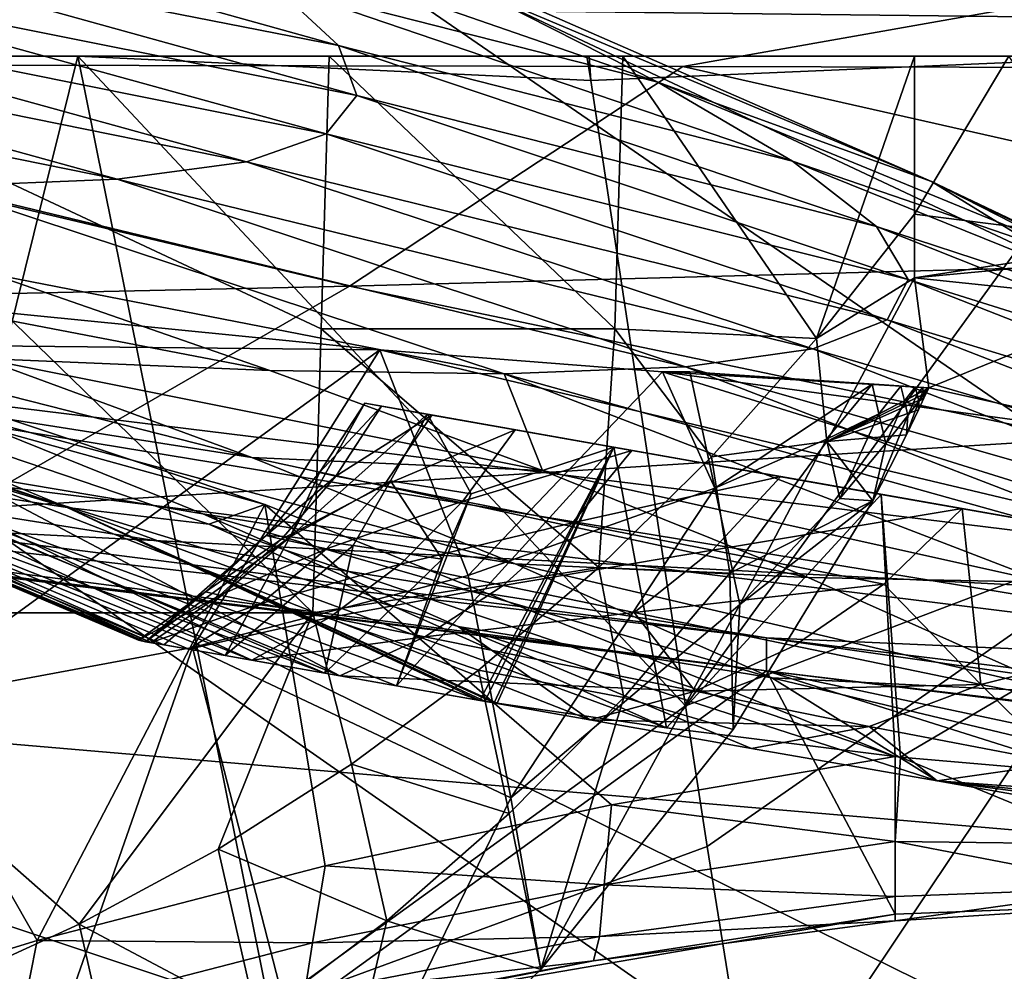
# Model space of a CAD drawing. Header units: metres. Extents: x -1004 to 0, y -808 to 0.
# Tile 97 of 135: x -259 to -215, y -93 to -51. Entities that reach past the tile are written whole.
import ezdxf

# ---------------------------------------------------------------- set-up
doc = ezdxf.new("R2010")
doc.units = ezdxf.units.M

msp = doc.modelspace()

# ---------------------------------------------------------------- linework, layer by layer
at = {"layer": 'top'}
for points in [[(-531.962463, -59.26767, 664.851257), (-249.112656, -44.404568, 665.240845), (-493.932129, -42.133965, 665.300049)], [(-943.0271, -42.2672, 2063.060059), (-943.0271, -52.26717, 2063.060059), (-61.027081, -42.267323, 2063.060059)], [(-61.027081, -42.267323, 163.059998), (-61.026958, -52.26717, 163.059998), (-943.0271, -42.2672, 163.059998)], [(-943.0271, -42.2672, 163.059998), (-61.026958, -52.26717, 163.059998), (-943.0271, -52.26717, 163.059998)], [(-943.0271, -52.26717, 2063.060059), (-61.026958, -52.26717, 2063.060059), (-61.027081, -42.267323, 2063.060059)], [(-249.112656, -44.404568, 665.240845), (-531.962463, -59.26767, 664.851257), (-202.874207, -76.227615, 664.407471)], [(-249.112656, -44.404568, 665.240845), (-218.480881, -57.810226, 708.20575), (-238.733841, -49.275791, 708.214417)], [(-249.112656, -44.404568, 665.240845), (-211.374176, -62.171532, 664.775574), (-218.480881, -57.810226, 708.20575)], [(-211.374176, -62.171532, 664.775574), (-249.112656, -44.404568, 665.240845), (-202.874207, -76.227615, 664.407471)], [(-269.197296, -46.982265, 887.178772), (-269.338623, -44.920368, 841.983826), (-244.668945, -51.801949, 842.074158)], [(-269.338623, -44.920368, 841.983826), (-247.59996, -49.072948, 797.04248), (-244.668945, -51.801949, 842.074158)], [(-247.59996, -49.072948, 797.04248), (-252.611038, -45.783039, 752.378296), (-230.568024, -53.413475, 752.371155)], [(-252.611038, -45.783039, 752.378296), (-238.733841, -49.275791, 708.214417), (-230.568024, -53.413475, 752.371155)], [(-269.197296, -46.982265, 887.178772), (-243.858749, -54.003952, 887.331421), (-271.012207, -48.581593, 932.459045)], [(-244.668945, -51.801949, 842.074158), (-243.858749, -54.003952, 887.331421), (-269.197296, -46.982265, 887.178772)], [(-245.204788, -55.704666, 932.672791), (-274.803955, -49.747185, 977.693604), (-271.012207, -48.581593, 932.459045)], [(-271.012207, -48.581593, 932.459045), (-243.858749, -54.003952, 887.331421), (-245.204788, -55.704666, 932.672791)], [(-244.668945, -51.801949, 842.074158), (-247.59996, -49.072948, 797.04248), (-224.609024, -56.904636, 797.059326)], [(-247.59996, -49.072948, 797.04248), (-230.568024, -53.413475, 752.371155), (-224.609024, -56.904636, 797.059326)], [(-238.733841, -49.275791, 708.214417), (-218.480881, -57.810226, 708.20575), (-230.568024, -53.413475, 752.371155)], [(-274.803955, -49.747185, 977.693604), (-248.729141, -56.930813, 977.957642), (-280.589111, -50.49107, 1022.751465)], [(-248.729141, -56.930813, 977.957642), (-274.803955, -49.747185, 977.693604), (-245.204788, -55.704666, 932.672791)], [(-288.374084, -50.831203, 1067.503174), (-280.589111, -50.49107, 1022.751465), (-254.446625, -57.697723, 1023.045593)], [(-254.446625, -57.697723, 1023.045593), (-262.362732, -58.023556, 1067.798096), (-288.374084, -50.831203, 1067.503174)], [(-280.589111, -50.49107, 1022.751465), (-248.729141, -56.930813, 977.957642), (-254.446625, -57.697723, 1023.045593)], [(-243.858749, -54.003952, 887.331421), (-244.668945, -51.801949, 842.074158), (-220.908829, -59.79689, 842.129456)], [(-220.908829, -59.79689, 842.129456), (-244.668945, -51.801949, 842.074158), (-224.609024, -56.904636, 797.059326)], [(-943.0271, -52.26717, 2063.060059), (-428.863464, -52.26717, 2035.059937), (-61.026958, -52.26717, 2063.060059)], [(-61.026958, -52.26717, 163.059998), (-407.772705, -52.26717, 179.05925), (-943.0271, -52.26717, 163.059998)], [(-428.863464, -52.26717, 2035.059937), (-376.130707, -52.26717, 2033.806885), (-61.026958, -52.26717, 2063.060059)], [(-387.05249, -52.26717, 179.74173), (-407.772705, -52.26717, 179.05925), (-61.026958, -52.26717, 163.059998)], [(-366.171051, -52.26717, 181.828079), (-387.05249, -52.26717, 179.74173), (-61.026958, -52.26717, 163.059998)], [(-61.026958, -52.26717, 2063.060059), (-376.130707, -52.26717, 2033.806885), (-323.517303, -52.26717, 2030.046021)], [(-345.062103, -52.26717, 185.403137), (-366.171051, -52.26717, 181.828079), (-61.026958, -52.26717, 163.059998)], [(-61.026958, -52.26717, 163.059998), (-323.424683, -52.26717, 190.665115), (-345.062103, -52.26717, 185.403137)], [(-61.026958, -52.26717, 2063.060059), (-323.517303, -52.26717, 2030.046021), (-155.788605, -52.26717, 2035.012573)], [(-323.517303, -52.26717, 2030.046021), (-271.142548, -52.26717, 2023.785889), (-155.788605, -52.26717, 2035.012573)], [(-301.283936, -52.26717, 197.828186), (-323.424683, -52.26717, 190.665115), (-61.026958, -52.26717, 163.059998)], [(-278.817078, -52.26717, 207.085617), (-301.283936, -52.26717, 197.828186), (-61.026958, -52.26717, 163.059998)], [(-278.817078, -52.26717, 207.085617), (-256.174164, -52.26717, 218.653671), (-268.20343, -100.764427, 217.582993)], [(-61.026958, -52.26717, 163.059998), (-183.543732, -52.26717, 219.960983), (-278.817078, -52.26717, 207.085617)], [(-183.543732, -52.26717, 219.960983), (-256.174164, -52.26717, 218.653671), (-278.817078, -52.26717, 207.085617)], [(-271.142548, -52.26717, 2023.785889), (-271.759277, -76.852058, 2019.495239), (-245.800369, -76.852058, 2015.448853)], [(-245.082047, -52.26717, 2019.7229), (-271.142548, -52.26717, 2023.785889), (-245.433548, -64.303787, 2017.63147)], [(-245.433548, -64.303787, 2017.63147), (-271.142548, -52.26717, 2023.785889), (-245.800369, -76.852058, 2015.448853)], [(-155.788605, -52.26717, 2035.012573), (-271.142548, -52.26717, 2023.785889), (-245.082047, -52.26717, 2019.7229)], [(-256.174164, -52.26717, 218.653671), (-247.714645, -94.259529, 228.221588), (-268.20343, -100.764427, 217.582993)], [(-233.690704, -52.26717, 232.656876), (-233.526703, -53.347126, 232.889816), (-256.174164, -52.26717, 218.653671)], [(-233.526703, -53.347126, 232.889816), (-229.333786, -80.957428, 238.845657), (-256.174164, -52.26717, 218.653671)], [(-256.174164, -52.26717, 218.653671), (-229.333786, -80.957428, 238.845657), (-247.714645, -94.259529, 228.221588)], [(-183.543732, -52.26717, 219.960983), (-208.492752, -52.26717, 225.860092), (-256.174164, -52.26717, 218.653671)], [(-208.492752, -52.26717, 225.860092), (-233.59285, -52.26717, 232.631561), (-256.174164, -52.26717, 218.653671)], [(-256.174164, -52.26717, 218.653671), (-233.59285, -52.26717, 232.631561), (-233.690704, -52.26717, 232.656876)], [(-232.466263, -64.303787, 2015.381592), (-245.082047, -52.26717, 2019.7229), (-245.433548, -64.303787, 2017.63147)], [(-232.112823, -52.26717, 2017.463257), (-245.082047, -52.26717, 2019.7229), (-232.466263, -64.303787, 2015.381592)], [(-155.788605, -52.26717, 2035.012573), (-245.082047, -52.26717, 2019.7229), (-187.655472, -52.26717, 2024.519531)], [(-245.082047, -52.26717, 2019.7229), (-232.112823, -52.26717, 2017.463257), (-187.655472, -52.26717, 2024.519531)], [(-233.526703, -53.347126, 232.889816), (-233.690704, -52.26717, 232.656876), (-233.59285, -52.26717, 232.631561)], [(-208.492752, -52.26717, 225.860092), (-233.526703, -53.347126, 232.889816), (-233.59285, -52.26717, 232.631561)], [(-229.333786, -80.957428, 238.845657), (-233.526703, -53.347126, 232.889816), (-208.492752, -52.26717, 225.860092)], [(-223.55426, -64.732574, 2013.648071), (-232.112823, -52.26717, 2017.463257), (-232.466263, -64.303787, 2015.381592)], [(-219.226089, -52.26717, 2015.063477), (-232.112823, -52.26717, 2017.463257), (-223.55426, -64.732574, 2013.648071)], [(-187.655472, -52.26717, 2024.519531), (-232.112823, -52.26717, 2017.463257), (-203.098633, -52.26717, 2017.953491)], [(-232.112823, -52.26717, 2017.463257), (-219.226089, -52.26717, 2015.063477), (-203.098633, -52.26717, 2017.953491)], [(-207.61496, -72.704018, 231.512817), (-229.333786, -80.957428, 238.845657), (-208.492752, -52.26717, 225.860092)], [(-219.224609, -59.251183, 2013.853882), (-219.226089, -52.26717, 2015.063477), (-223.55426, -64.732574, 2013.648071)], [(-219.226089, -52.26717, 2015.063477), (-219.224609, -59.251183, 2013.853882), (-215.054718, -52.26717, 2015.059692)], [(-203.098633, -52.26717, 2017.953491), (-219.226089, -52.26717, 2015.063477), (-215.054718, -52.26717, 2015.059692)], [(-219.224609, -59.251183, 2013.853882), (-209.224609, -60.508411, 2013.625122), (-215.054718, -52.26717, 2015.059692)], [(-218.480881, -57.810226, 708.20575), (-209.342316, -62.147453, 752.356201), (-230.568024, -53.413475, 752.371155)], [(-230.568024, -53.413475, 752.371155), (-209.342316, -62.147453, 752.356201), (-224.609024, -56.904636, 797.059326)], [(-243.858749, -54.003952, 887.331421), (-219.505951, -62.125416, 887.432373), (-245.204788, -55.704666, 932.672791)], [(-219.505951, -62.125416, 887.432373), (-243.858749, -54.003952, 887.331421), (-220.908829, -59.79689, 842.129456)], [(-220.432922, -63.917587, 932.819214), (-248.729141, -56.930813, 977.957642), (-245.204788, -55.704666, 932.672791)], [(-245.204788, -55.704666, 932.672791), (-219.505951, -62.125416, 887.432373), (-220.432922, -63.917587, 932.819214)], [(-254.446625, -57.697723, 1023.045593), (-248.729141, -56.930813, 977.957642), (-223.709717, -65.198402, 978.141907)], [(-223.709717, -65.198402, 978.141907), (-248.729141, -56.930813, 977.957642), (-220.432922, -63.917587, 932.819214)], [(-209.342316, -62.147453, 752.356201), (-202.569275, -65.800797, 797.053589), (-224.609024, -56.904636, 797.059326)], [(-224.609024, -56.904636, 797.059326), (-202.569275, -65.800797, 797.053589), (-220.908829, -59.79689, 842.129456)], [(-262.362732, -58.023556, 1067.798096), (-254.446625, -57.697723, 1023.045593), (-229.346558, -65.985649, 1023.252991)], [(-254.446625, -57.697723, 1023.045593), (-223.709717, -65.198402, 978.141907), (-229.346558, -65.985649, 1023.252991)], [(-211.374176, -62.171532, 664.775574), (-202.634872, -65.880661, 694.430786), (-218.480881, -57.810226, 708.20575)], [(-218.480881, -57.810226, 708.20575), (-202.634872, -65.880661, 694.430786), (-194.82959, -69.303329, 725.346436)], [(-218.480881, -57.810226, 708.20575), (-194.82959, -69.303329, 725.346436), (-209.342316, -62.147453, 752.356201)], [(-237.344986, -66.297554, 1068.00647), (-259.959564, -61.896778, 1112.178833), (-262.362732, -58.023556, 1067.798096)], [(-237.344986, -66.297554, 1068.00647), (-262.362732, -58.023556, 1067.798096), (-229.346558, -65.985649, 1023.252991)], [(-594.247375, -171.585114, 661.909546), (-196.308548, -147.470947, 662.541565), (-531.962463, -59.26767, 664.851257)], [(-196.308548, -147.470947, 662.541565), (-191.884094, -88.40519, 664.088562), (-531.962463, -59.26767, 664.851257)], [(-531.962463, -59.26767, 664.851257), (-191.884094, -88.40519, 664.088562), (-202.874207, -76.227615, 664.407471)], [(-219.224609, -59.251183, 2013.853882), (-223.55426, -64.732574, 2013.648071), (-219.224121, -62.059559, 1993.041016)], [(-219.224609, -59.251183, 2013.853882), (-219.224121, -62.059559, 1993.041016), (-209.224609, -60.508411, 2013.625122)], [(-202.569275, -65.800797, 797.053589), (-198.208572, -68.820236, 842.143738), (-220.908829, -59.79689, 842.129456)], [(-220.908829, -59.79689, 842.129456), (-198.208572, -68.820236, 842.143738), (-219.505951, -62.125416, 887.432373)], [(-219.224121, -62.059559, 1993.041016), (-209.203293, -61.112713, 2009.062378), (-209.224609, -60.508411, 2013.625122)], [(-219.224121, -62.059559, 1993.041016), (-209.224304, -63.103916, 1994.389771), (-209.203293, -61.112713, 2009.062378)], [(-272.482697, -61.401535, 1155.812866), (-247.697037, -66.151192, 1112.258423), (-260.39975, -65.617264, 1155.863159)], [(-259.959564, -61.896778, 1112.178833), (-247.697037, -66.151192, 1112.258423), (-272.482697, -61.401535, 1155.812866)], [(-247.697037, -66.151192, 1112.258423), (-259.959564, -61.896778, 1112.178833), (-237.344986, -66.297554, 1068.00647)], [(-223.55426, -64.732574, 2013.648071), (-223.103012, -69.286476, 1984.777344), (-219.224121, -62.059559, 1993.041016)], [(-223.103012, -69.286476, 1984.777344), (-218.596039, -66.920189, 1955.06311), (-219.224121, -62.059559, 1993.041016)], [(-219.505951, -62.125416, 887.432373), (-196.293015, -71.242889, 887.472473), (-220.432922, -63.917587, 932.819214)], [(-198.208572, -68.820236, 842.143738), (-196.293015, -71.242889, 887.472473), (-219.505951, -62.125416, 887.432373)], [(-219.224121, -62.059559, 1993.041016), (-218.596039, -66.920189, 1955.06311), (-209.224304, -63.103916, 1994.389771)], [(-289.555817, -62.543907, 1447.660156), (-265.652985, -70.810104, 1447.900879), (-256.650421, -72.205017, 1479.922485)], [(-281.226196, -63.837276, 1479.89624), (-289.555817, -62.543907, 1447.660156), (-256.650421, -72.205017, 1479.922485)], [(-242.834518, -65.232727, 1943.694336), (-268.948059, -62.644329, 1938.025269), (-283.034515, -64.821518, 1897.789917)], [(-268.948059, -62.644329, 1938.025269), (-242.834518, -65.232727, 1943.694336), (-264.353577, -80.836441, 1948.685547)], [(-247.915619, -72.072075, 1511.076294), (-273.870819, -63.396828, 1511.940918), (-275.393127, -64.457985, 1496.090942)], [(-247.915619, -72.072075, 1511.076294), (-257.969604, -91.322235, 1525.153809), (-273.870819, -63.396828, 1511.940918)], [(-257.969604, -91.322235, 1525.153809), (-270.68399, -95.224243, 1530.00769), (-273.870819, -63.396828, 1511.940918)], [(-218.596039, -66.920189, 1955.06311), (-208.115097, -69.236809, 1946.025757), (-209.224304, -63.103916, 1994.389771)], [(-275.393127, -64.457985, 1496.090942), (-281.226196, -63.837276, 1479.89624), (-256.650421, -72.205017, 1479.922485)], [(-262.167328, -67.848511, 1199.162109), (-273.901733, -63.536533, 1199.157715), (-248.496384, -69.998344, 1155.897217)], [(-273.901733, -63.536533, 1199.157715), (-260.39975, -65.617264, 1155.863159), (-248.496384, -69.998344, 1155.897217)], [(-196.848999, -73.098312, 932.886292), (-223.709717, -65.198402, 978.141907), (-220.432922, -63.917587, 932.819214)], [(-220.432922, -63.917587, 932.819214), (-196.293015, -71.242889, 887.472473), (-196.848999, -73.098312, 932.886292)], [(-233.169434, -74.854095, 2013.606812), (-245.433548, -64.303787, 2017.63147), (-245.800369, -76.852058, 2015.448853)], [(-245.433548, -64.303787, 2017.63147), (-233.169434, -74.854095, 2013.606812), (-232.466263, -64.303787, 2015.381592)], [(-233.169434, -74.854095, 2013.606812), (-228.184891, -69.961212, 2013.574951), (-232.466263, -64.303787, 2015.381592)], [(-232.466263, -64.303787, 2015.381592), (-228.184891, -69.961212, 2013.574951), (-223.55426, -64.732574, 2013.648071)], [(-250.38533, -72.941971, 1496.086914), (-247.915619, -72.072075, 1511.076294), (-275.393127, -64.457985, 1496.090942)], [(-250.38533, -72.941971, 1496.086914), (-275.393127, -64.457985, 1496.090942), (-256.650421, -72.205017, 1479.922485)], [(-223.103012, -69.286476, 1984.777344), (-223.55426, -64.732574, 2013.648071), (-228.184891, -69.961212, 2013.574951)], [(-283.034515, -64.821518, 1897.789917), (-297.378326, -66.572098, 1849.74353), (-194.745895, -79.330482, 1848.896851)], [(-242.834518, -65.232727, 1943.694336), (-283.034515, -64.821518, 1897.789917), (-203.395599, -74.610085, 1897.790771)], [(-203.395599, -74.610085, 1897.790771), (-283.034515, -64.821518, 1897.789917), (-194.745895, -79.330482, 1848.896851)], [(-223.709717, -65.198402, 978.141907), (-199.890915, -74.411522, 978.232117), (-229.346558, -65.985649, 1023.252991)], [(-199.890915, -74.411522, 978.232117), (-223.709717, -65.198402, 978.141907), (-196.848999, -73.098312, 932.886292)], [(-264.353577, -80.836441, 1948.685547), (-242.834518, -65.232727, 1943.694336), (-251.11676, -78.384842, 1948.927002)], [(-248.496384, -69.998344, 1155.897217), (-260.39975, -65.617264, 1155.863159), (-235.653336, -70.56942, 1112.31543)], [(-260.39975, -65.617264, 1155.863159), (-247.697037, -66.151192, 1112.258423), (-235.653336, -70.56942, 1112.31543)], [(-242.834518, -65.232727, 1943.694336), (-238.94574, -75.197113, 1950.084229), (-251.11676, -78.384842, 1948.927002)], [(-242.834518, -65.232727, 1943.694336), (-230.354355, -66.216599, 1948.605591), (-238.94574, -75.197113, 1950.084229)], [(-230.354355, -66.216599, 1948.605591), (-242.834518, -65.232727, 1943.694336), (-203.395599, -74.610085, 1897.790771)], [(-229.346558, -65.985649, 1023.252991), (-205.421722, -75.203011, 1023.357849), (-237.344986, -66.297554, 1068.00647)], [(-229.346558, -65.985649, 1023.252991), (-199.890915, -74.411522, 978.232117), (-205.421722, -75.203011, 1023.357849)], [(-272.857819, -102.921715, 1606.087891), (-246.948975, -94.762154, 1606.301514), (-332.205414, -66.348167, 1607.047974)], [(-246.948975, -94.762154, 1606.301514), (-225.76767, -79.417076, 1606.705933), (-332.205414, -66.348167, 1607.047974)], [(-332.205414, -66.348167, 1607.047974), (-225.76767, -79.417076, 1606.705933), (-330.090454, -66.582947, 1655.322266)], [(-235.653336, -70.56942, 1112.31543), (-247.697037, -66.151192, 1112.258423), (-237.344986, -66.297554, 1068.00647)], [(-230.354355, -66.216599, 1948.605591), (-228.042694, -71.341553, 1952.145264), (-238.94574, -75.197113, 1950.084229)], [(-205.421722, -75.203011, 1023.357849), (-213.436142, -75.492172, 1068.112793), (-237.344986, -66.297554, 1068.00647)], [(-237.344986, -66.297554, 1068.00647), (-213.436142, -75.492172, 1068.112793), (-235.653336, -70.56942, 1112.31543)], [(-228.042694, -71.341553, 1952.145264), (-230.354355, -66.216599, 1948.605591), (-229.146667, -66.206917, 1949.183228)], [(-230.354355, -66.216599, 1948.605591), (-218.596039, -66.920189, 1955.06311), (-229.146667, -66.206917, 1949.183228)], [(-218.596039, -66.920189, 1955.06311), (-230.354355, -66.216599, 1948.605591), (-208.115097, -69.236809, 1946.025757)], [(-230.354355, -66.216599, 1948.605591), (-203.395599, -74.610085, 1897.790771), (-208.115097, -69.236809, 1946.025757)], [(-229.146667, -66.206917, 1949.183228), (-218.596039, -66.920189, 1955.06311), (-221.101715, -66.754883, 1953.516724)], [(-228.042694, -71.341553, 1952.145264), (-229.146667, -66.206917, 1949.183228), (-221.101715, -66.754883, 1953.516724)], [(-225.767654, -79.416962, 1703.572632), (-325.61673, -66.957962, 1703.570801), (-330.090454, -66.582947, 1655.322266)], [(-225.76767, -79.417076, 1606.705933), (-225.767654, -79.416962, 1703.572632), (-330.090454, -66.582947, 1655.322266)], [(-318.67804, -67.316513, 1752.300415), (-325.61673, -66.957962, 1703.570801), (-225.767654, -79.416962, 1703.572632)], [(-297.378326, -66.572098, 1849.74353), (-309.347412, -67.335449, 1800.758545), (-225.767654, -77.948128, 1800.771362)], [(-194.745895, -79.330482, 1848.896851), (-297.378326, -66.572098, 1849.74353), (-225.767654, -77.948128, 1800.771362)], [(-221.101715, -66.754883, 1953.516724), (-223.118103, -69.188828, 1953.504028), (-228.042694, -71.341553, 1952.145264)], [(-220.794617, -68.061935, 1954.263184), (-223.118103, -69.188828, 1953.504028), (-221.101715, -66.754883, 1953.516724)], [(-218.694183, -67.131752, 1955.09375), (-218.596039, -66.920189, 1955.06311), (-223.103012, -69.286476, 1984.777344)], [(-219.822617, -66.839638, 1954.293579), (-220.794617, -68.061935, 1954.263184), (-221.101715, -66.754883, 1953.516724)], [(-218.596039, -66.920189, 1955.06311), (-219.822617, -66.839638, 1954.293579), (-221.101715, -66.754883, 1953.516724)], [(-219.668274, -67.486694, 1954.662476), (-220.794617, -68.061935, 1954.263184), (-219.822617, -66.839638, 1954.293579)], [(-219.189728, -66.881294, 1954.687622), (-219.668274, -67.486694, 1954.662476), (-219.822617, -66.839638, 1954.293579)], [(-219.189728, -66.881294, 1954.687622), (-219.822617, -66.839638, 1954.293579), (-218.596039, -66.920189, 1955.06311)], [(-219.114029, -67.196228, 1954.866943), (-219.668274, -67.486694, 1954.662476), (-219.189728, -66.881294, 1954.687622)], [(-218.874954, -66.901939, 1954.885986), (-219.114029, -67.196228, 1954.866943), (-219.189728, -66.881294, 1954.687622)], [(-218.874954, -66.901939, 1954.885986), (-219.189728, -66.881294, 1954.687622), (-218.596039, -66.920189, 1955.06311)], [(-218.839157, -67.050308, 1954.970459), (-219.114029, -67.196228, 1954.866943), (-218.874954, -66.901939, 1954.885986)], [(-218.596039, -66.920189, 1955.06311), (-218.839157, -67.050308, 1954.970459), (-218.874954, -66.901939, 1954.885986)], [(-218.686569, -67.042168, 1955.059448), (-218.839157, -67.050308, 1954.970459), (-218.596039, -66.920189, 1955.06311)], [(-218.694183, -67.131752, 1955.09375), (-218.686569, -67.042168, 1955.059448), (-218.596039, -66.920189, 1955.06311)], [(-225.767654, -77.948128, 1800.771362), (-309.347412, -67.335449, 1800.758545), (-318.67804, -67.316513, 1752.300415)], [(-225.767654, -77.948128, 1800.771362), (-318.67804, -67.316513, 1752.300415), (-225.767654, -79.416962, 1703.572632)], [(-218.807846, -67.375198, 1955.129272), (-218.694183, -67.131752, 1955.09375), (-223.103012, -69.286476, 1984.777344)], [(-223.103012, -69.286476, 1984.777344), (-219.046722, -67.88134, 1955.203735), (-218.807846, -67.375198, 1955.129272)], [(-219.513794, -68.134171, 1955.031616), (-219.668274, -67.486694, 1954.662476), (-219.114029, -67.196228, 1954.866943)], [(-219.038269, -67.511375, 1955.046509), (-219.513794, -68.134171, 1955.031616), (-219.114029, -67.196228, 1954.866943)], [(-219.114029, -67.196228, 1954.866943), (-218.839157, -67.050308, 1954.970459), (-219.038269, -67.511375, 1955.046509)], [(-219.046722, -67.88134, 1955.203735), (-219.038269, -67.511375, 1955.046509), (-218.807846, -67.375198, 1955.129272)], [(-218.839157, -67.050308, 1954.970459), (-218.803329, -67.198769, 1955.054932), (-219.038269, -67.511375, 1955.046509)], [(-219.038269, -67.511375, 1955.046509), (-218.803329, -67.198769, 1955.054932), (-218.807846, -67.375198, 1955.129272)], [(-218.686569, -67.042168, 1955.059448), (-218.803329, -67.198769, 1955.054932), (-218.839157, -67.050308, 1954.970459)], [(-218.807846, -67.375198, 1955.129272), (-218.803329, -67.198769, 1955.054932), (-218.694183, -67.131752, 1955.09375)], [(-218.803329, -67.198769, 1955.054932), (-218.686569, -67.042168, 1955.059448), (-218.694183, -67.131752, 1955.09375)], [(-245.504288, -70.653465, 1378.559326), (-243.502502, -67.597931, 1378.559326), (-246.794754, -73.498238, 1399.356445)], [(-246.794754, -73.498238, 1399.356445), (-243.502502, -67.597931, 1378.559326), (-240.738388, -68.086029, 1419.178345)], [(-242.761185, -67.729355, 1351.370728), (-243.502502, -67.597931, 1378.559326), (-245.504288, -70.653465, 1378.559326)], [(-244.77919, -70.809624, 1351.449585), (-242.761185, -67.729355, 1351.370728), (-245.504288, -70.653465, 1378.559326)], [(-240.544357, -68.120247, 1324.265137), (-242.761185, -67.729355, 1351.370728), (-244.77919, -70.809624, 1351.449585)], [(-240.738388, -68.086029, 1419.178345), (-243.502502, -67.597931, 1378.559326), (-232.507721, -69.537323, 1459.027222)], [(-243.502502, -67.597931, 1378.559326), (-242.761185, -67.729355, 1351.370728), (-232.507721, -69.537323, 1459.027222)], [(-232.507721, -69.537323, 1459.027222), (-242.761185, -67.729355, 1351.370728), (-240.544357, -68.120247, 1324.265137)], [(-220.487244, -69.369843, 1955.010254), (-220.794617, -68.061935, 1954.263184), (-219.668274, -67.486694, 1954.662476)], [(-219.513794, -68.134171, 1955.031616), (-220.487244, -69.369843, 1955.010254), (-219.668274, -67.486694, 1954.662476)], [(-219.046722, -67.88134, 1955.203735), (-219.581604, -68.988884, 1955.370117), (-219.038269, -67.511375, 1955.046509)], [(-219.581604, -68.988884, 1955.370117), (-219.513794, -68.134171, 1955.031616), (-219.038269, -67.511375, 1955.046509)], [(-248.496384, -69.998344, 1155.897217), (-236.860275, -74.692032, 1155.914063), (-262.167328, -67.848511, 1199.162109)], [(-236.860275, -74.692032, 1155.914063), (-250.650192, -72.479637, 1199.158447), (-262.167328, -67.848511, 1199.162109)], [(-262.167328, -67.848511, 1199.162109), (-250.650192, -72.479637, 1199.158447), (-261.609894, -70.643295, 1243.222168)], [(-240.738388, -68.086029, 1419.178345), (-242.36998, -71.028671, 1418.736694), (-246.794754, -73.498238, 1399.356445)], [(-242.669632, -71.230621, 1324.413208), (-240.544357, -68.120247, 1324.265137), (-244.77919, -70.809624, 1351.449585)], [(-236.857819, -68.770279, 1297.325073), (-240.544357, -68.120247, 1324.265137), (-242.669632, -71.230621, 1324.413208)], [(-238.812027, -71.596298, 1438.850586), (-242.36998, -71.028671, 1418.736694), (-240.738388, -68.086029, 1419.178345)], [(-232.507721, -69.537323, 1459.027222), (-238.812027, -71.596298, 1438.850586), (-240.738388, -68.086029, 1419.178345)], [(-240.544357, -68.120247, 1324.265137), (-236.857819, -68.770279, 1297.325073), (-232.507721, -69.537323, 1459.027222)], [(-220.794617, -68.061935, 1954.263184), (-222.522614, -71.799706, 1955.00061), (-223.118103, -69.188828, 1953.504028)], [(-219.581604, -68.988884, 1955.370117), (-219.046722, -67.88134, 1955.203735), (-223.103012, -69.286476, 1984.777344)], [(-222.522614, -71.799706, 1955.00061), (-220.794617, -68.061935, 1954.263184), (-220.487244, -69.369843, 1955.010254)], [(-219.581604, -68.988884, 1955.370117), (-221.072311, -71.905922, 1955.831665), (-219.513794, -68.134171, 1955.031616)], [(-221.072311, -71.905922, 1955.831665), (-220.487244, -69.369843, 1955.010254), (-219.513794, -68.134171, 1955.031616)], [(-253.500946, -78.061386, 1378.559326), (-276.04776, -68.492455, 1378.556641), (-252.944107, -78.159569, 1351.659912)], [(-276.04776, -68.492455, 1378.556641), (-274.332336, -68.644104, 1333.144531), (-252.944107, -78.159569, 1351.659912)], [(-253.500946, -78.061386, 1378.559326), (-253.183105, -78.133743, 1387.373047), (-276.04776, -68.492455, 1378.556641)], [(-253.183105, -78.133743, 1387.373047), (-275.013916, -68.839409, 1395.932617), (-276.04776, -68.492455, 1378.556641)], [(-269.514618, -69.362427, 1287.95813), (-248.495819, -78.943924, 1298.050903), (-274.332336, -68.644104, 1333.144531)], [(-248.495819, -78.943924, 1298.050903), (-251.274658, -78.453941, 1324.807861), (-274.332336, -68.644104, 1333.144531)], [(-274.332336, -68.644104, 1333.144531), (-251.274658, -78.453941, 1324.807861), (-252.944107, -78.159569, 1351.659912)], [(-253.183105, -78.133743, 1387.373047), (-252.374893, -78.262665, 1395.952759), (-275.013916, -68.839409, 1395.932617)], [(-252.374893, -78.262665, 1395.952759), (-272.57901, -69.435547, 1413.690918), (-275.013916, -68.839409, 1395.932617)], [(-239.17363, -71.920532, 1297.522339), (-236.857819, -68.770279, 1297.325073), (-242.669632, -71.230621, 1324.413208)], [(-231.713806, -69.677307, 1270.632446), (-236.857819, -68.770279, 1297.325073), (-239.17363, -71.920532, 1297.522339)], [(-232.507721, -69.537323, 1459.027222), (-236.857819, -68.770279, 1297.325073), (-231.713806, -69.677307, 1270.632446)], [(-221.072311, -71.905922, 1955.831665), (-219.581604, -68.988884, 1955.370117), (-223.103012, -69.286476, 1984.777344)], [(-252.374893, -78.262665, 1395.952759), (-249.666885, -78.73629, 1413.811279), (-272.57901, -69.435547, 1413.690918)], [(-249.666885, -78.73629, 1413.811279), (-245.264847, -79.511391, 1434.994873), (-272.57901, -69.435547, 1413.690918)], [(-272.57901, -69.435547, 1413.690918), (-245.264847, -79.511391, 1434.994873), (-265.652985, -70.810104, 1447.900879)], [(-261.609894, -70.643295, 1243.222168), (-244.61293, -79.628586, 1271.436035), (-269.514618, -69.362427, 1287.95813)], [(-244.61293, -79.628586, 1271.436035), (-248.495819, -78.943924, 1298.050903), (-269.514618, -69.362427, 1287.95813)], [(-238.427612, -80.719231, 1462.716553), (-242.10881, -80.070847, 1448.123169), (-232.507721, -69.537323, 1459.027222)], [(-242.10881, -80.070847, 1448.123169), (-238.812027, -71.596298, 1438.850586), (-232.507721, -69.537323, 1459.027222)], [(-238.202667, -80.756187, 1463.447632), (-238.427612, -80.719231, 1462.716553), (-232.507721, -69.537323, 1459.027222)], [(-237.793533, -80.820885, 1464.723022), (-238.202667, -80.756187, 1463.447632), (-232.507721, -69.537323, 1459.027222)], [(-232.507721, -69.537323, 1459.027222), (-237.657104, -80.842514, 1465.148071), (-237.793533, -80.820885, 1464.723022)], [(-230.180237, -81.932434, 1485.763794), (-237.657104, -80.842514, 1465.148071), (-232.507721, -69.537323, 1459.027222)], [(-220.694733, -71.62027, 1493.291992), (-232.507721, -69.537323, 1459.027222), (-231.713806, -69.677307, 1270.632446)], [(-220.694733, -71.62027, 1493.291992), (-230.180237, -81.932434, 1485.763794), (-232.507721, -69.537323, 1459.027222)], [(-227.378616, -75.101364, 1985.332764), (-223.103012, -69.286476, 1984.777344), (-228.184891, -69.961212, 2013.574951)], [(-223.118103, -69.188828, 1953.504028), (-226.937775, -76.479446, 1955.109253), (-228.042694, -71.341553, 1952.145264)], [(-221.072311, -71.905922, 1955.831665), (-223.103012, -69.286476, 1984.777344), (-227.378616, -75.101364, 1985.332764)], [(-222.522614, -71.799706, 1955.00061), (-226.937775, -76.479446, 1955.109253), (-223.118103, -69.188828, 1953.504028)], [(-221.072311, -71.905922, 1955.831665), (-222.522614, -71.799706, 1955.00061), (-220.487244, -69.369843, 1955.010254)], [(-235.653336, -70.56942, 1112.31543), (-223.919022, -75.297234, 1112.348267), (-248.496384, -69.998344, 1155.897217)], [(-223.919022, -75.297234, 1112.348267), (-236.860275, -74.692032, 1155.914063), (-248.496384, -69.998344, 1155.897217)], [(-234.325287, -72.874092, 1270.842529), (-231.713806, -69.677307, 1270.632446), (-239.17363, -71.920532, 1297.522339)], [(-225.129303, -70.838333, 1244.268066), (-231.713806, -69.677307, 1270.632446), (-234.325287, -72.874092, 1270.842529)], [(-227.378616, -75.101364, 1985.332764), (-228.184891, -69.961212, 2013.574951), (-233.169434, -74.854095, 2013.606812)], [(-231.713806, -69.677307, 1270.632446), (-225.129303, -70.838333, 1244.268066), (-220.694733, -71.62027, 1493.291992)], [(-265.652985, -70.810104, 1447.900879), (-238.427612, -80.719231, 1462.716553), (-256.650421, -72.205017, 1479.922485)], [(-245.264847, -79.511391, 1434.994873), (-242.10881, -80.070847, 1448.123169), (-265.652985, -70.810104, 1447.900879)], [(-265.652985, -70.810104, 1447.900879), (-242.10881, -80.070847, 1448.123169), (-238.427612, -80.719231, 1462.716553)], [(-239.378189, -77.458359, 1199.14624), (-233.56691, -81.576294, 1218.819336), (-261.609894, -70.643295, 1243.222168)], [(-233.56691, -81.576294, 1218.819336), (-244.61293, -79.628586, 1271.436035), (-261.609894, -70.643295, 1243.222168)], [(-250.650192, -72.479637, 1199.158447), (-239.378189, -77.458359, 1199.14624), (-261.609894, -70.643295, 1243.222168)], [(-245.504288, -70.653465, 1378.559326), (-247.861221, -73.44162, 1378.559326), (-244.77919, -70.809624, 1351.449585)], [(-247.861221, -73.44162, 1378.559326), (-245.504288, -70.653465, 1378.559326), (-246.794754, -73.498238, 1399.356445)], [(-247.861221, -73.44162, 1378.559326), (-247.175781, -73.605019, 1351.523926), (-244.77919, -70.809624, 1351.449585)], [(-244.77919, -70.809624, 1351.449585), (-247.175781, -73.605019, 1351.523926), (-242.669632, -71.230621, 1324.413208)], [(-213.436142, -75.492172, 1068.112793), (-223.919022, -75.297234, 1112.348267), (-235.653336, -70.56942, 1112.31543)], [(-228.14743, -74.08934, 1244.446045), (-225.129303, -70.838333, 1244.268066), (-234.325287, -72.874092, 1270.842529)], [(-217.126007, -72.249535, 1218.311646), (-225.129303, -70.838333, 1244.268066), (-228.14743, -74.08934, 1244.446045)], [(-225.129303, -70.838333, 1244.268066), (-217.126007, -72.249535, 1218.311646), (-220.694733, -71.62027, 1493.291992)], [(-247.175781, -73.605019, 1351.523926), (-245.198944, -74.023842, 1324.553955), (-242.669632, -71.230621, 1324.413208)], [(-242.36998, -71.028671, 1418.736694), (-244.012817, -73.870987, 1420.01709), (-246.794754, -73.498238, 1399.356445)], [(-242.669632, -71.230621, 1324.413208), (-245.198944, -74.023842, 1324.553955), (-239.17363, -71.920532, 1297.522339)], [(-240.094147, -74.47493, 1440.497437), (-244.012817, -73.870987, 1420.01709), (-242.36998, -71.028671, 1418.736694)], [(-238.812027, -71.596298, 1438.850586), (-240.094147, -74.47493, 1440.497437), (-242.36998, -71.028671, 1418.736694)], [(-238.812027, -71.596298, 1438.850586), (-242.10881, -80.070847, 1448.123169), (-240.094147, -74.47493, 1440.497437)], [(-238.94574, -75.197113, 1950.084229), (-228.042694, -71.341553, 1952.145264), (-237.059875, -85.017799, 1955.79834)], [(-228.042694, -71.341553, 1952.145264), (-226.937775, -76.479446, 1955.109253), (-237.059875, -85.017799, 1955.79834)], [(-220.694733, -71.62027, 1493.291992), (-220.082031, -83.201614, 1508.059082), (-230.180237, -81.932434, 1485.763794)], [(-220.694733, -71.62027, 1493.291992), (-217.126007, -72.249535, 1218.311646), (-204.859253, -74.412491, 1525.840698)], [(-204.859253, -74.412491, 1525.840698), (-219.848816, -83.228394, 1508.523193), (-220.694733, -71.62027, 1493.291992)], [(-219.848816, -83.228394, 1508.523193), (-220.082031, -83.201614, 1508.059082), (-220.694733, -71.62027, 1493.291992)], [(-247.915619, -72.072075, 1511.076294), (-245.25705, -88.022621, 1519.871582), (-257.969604, -91.322235, 1525.153809)], [(-250.38533, -72.941971, 1496.086914), (-220.082031, -83.201614, 1508.059082), (-247.915619, -72.072075, 1511.076294)], [(-220.082031, -83.201614, 1508.059082), (-232.61055, -85.32859, 1514.169678), (-247.915619, -72.072075, 1511.076294)], [(-232.61055, -85.32859, 1514.169678), (-245.25705, -88.022621, 1519.871582), (-247.915619, -72.072075, 1511.076294)], [(-245.198944, -74.023842, 1324.553955), (-241.930923, -74.702972, 1297.711304), (-239.17363, -71.920532, 1297.522339)], [(-239.17363, -71.920532, 1297.522339), (-241.930923, -74.702972, 1297.711304), (-234.325287, -72.874092, 1270.842529)], [(-227.233719, -81.999413, 1957.70166), (-221.072311, -71.905922, 1955.831665), (-227.378616, -75.101364, 1985.332764)], [(-227.233719, -81.999413, 1957.70166), (-226.937775, -76.479446, 1955.109253), (-221.072311, -71.905922, 1955.831665)], [(-226.937775, -76.479446, 1955.109253), (-222.522614, -71.799706, 1955.00061), (-221.072311, -71.905922, 1955.831665)], [(-256.650421, -72.205017, 1479.922485), (-238.427612, -80.719231, 1462.716553), (-238.202667, -80.756187, 1463.447632)], [(-238.202667, -80.756187, 1463.447632), (-237.793533, -80.820885, 1464.723022), (-256.650421, -72.205017, 1479.922485)], [(-237.793533, -80.820885, 1464.723022), (-237.657104, -80.842514, 1465.148071), (-256.650421, -72.205017, 1479.922485)], [(-256.650421, -72.205017, 1479.922485), (-237.657104, -80.842514, 1465.148071), (-230.180237, -81.932434, 1485.763794)], [(-256.650421, -72.205017, 1479.922485), (-230.180237, -81.932434, 1485.763794), (-250.38533, -72.941971, 1496.086914)], [(-225.523834, -79.727455, 1155.912964), (-250.650192, -72.479637, 1199.158447), (-236.860275, -74.692032, 1155.914063)], [(-239.378189, -77.458359, 1199.14624), (-250.650192, -72.479637, 1199.158447), (-225.523834, -79.727455, 1155.912964)], [(-220.575653, -75.588196, 1218.441406), (-217.126007, -72.249535, 1218.311646), (-228.14743, -74.08934, 1244.446045)], [(-217.126007, -72.249535, 1218.311646), (-220.575653, -75.588196, 1218.441406), (-216.289108, -80.020126, 1192.881836)], [(-198.446487, -75.543236, 1167.324951), (-217.126007, -72.249535, 1218.311646), (-216.289108, -80.020126, 1192.881836)], [(-217.126007, -72.249535, 1218.311646), (-198.446487, -75.543236, 1167.324951), (-204.859253, -74.412491, 1525.840698)], [(-230.180237, -81.932434, 1485.763794), (-220.082031, -83.201614, 1508.059082), (-250.38533, -72.941971, 1496.086914)], [(-241.930923, -74.702972, 1297.711304), (-237.396698, -75.639023, 1271.055054), (-234.325287, -72.874092, 1270.842529)], [(-234.325287, -72.874092, 1270.842529), (-237.396698, -75.639023, 1271.055054), (-228.14743, -74.08934, 1244.446045)], [(-228.390274, -87.170357, 240.185852), (-229.333786, -80.957428, 238.845657), (-207.61496, -72.704018, 231.512817)], [(-226.237122, -100.514091, 243.113785), (-228.390274, -87.170357, 240.185852), (-207.61496, -72.704018, 231.512817)], [(-226.237122, -100.514091, 243.113785), (-207.61496, -72.704018, 231.512817), (-206.430389, -99.996498, 239.058441)], [(-246.794754, -73.498238, 1399.356445), (-253.183105, -78.133743, 1387.373047), (-247.861221, -73.44162, 1378.559326)], [(-253.183105, -78.133743, 1387.373047), (-250.539398, -75.922859, 1378.559326), (-247.861221, -73.44162, 1378.559326)], [(-247.861221, -73.44162, 1378.559326), (-250.539398, -75.922859, 1378.559326), (-247.175781, -73.605019, 1351.523926)], [(-252.374893, -78.262665, 1395.952759), (-253.183105, -78.133743, 1387.373047), (-246.794754, -73.498238, 1399.356445)], [(-249.666885, -78.73629, 1413.811279), (-252.374893, -78.262665, 1395.952759), (-246.794754, -73.498238, 1399.356445)], [(-250.539398, -75.922859, 1378.559326), (-249.912888, -76.068054, 1351.595459), (-247.175781, -73.605019, 1351.523926)], [(-247.175781, -73.605019, 1351.523926), (-249.912888, -76.068054, 1351.595459), (-245.198944, -74.023842, 1324.553955)], [(-246.794754, -73.498238, 1399.356445), (-244.012817, -73.870987, 1420.01709), (-249.666885, -78.73629, 1413.811279)], [(-244.012817, -73.870987, 1420.01709), (-245.264847, -79.511391, 1434.994873), (-249.666885, -78.73629, 1413.811279)], [(-240.094147, -74.47493, 1440.497437), (-245.264847, -79.511391, 1434.994873), (-244.012817, -73.870987, 1420.01709)], [(-249.912888, -76.068054, 1351.595459), (-248.086243, -76.445595, 1324.687256), (-245.198944, -74.023842, 1324.553955)], [(-245.198944, -74.023842, 1324.553955), (-248.086243, -76.445595, 1324.687256), (-241.930923, -74.702972, 1297.711304)], [(-237.396698, -75.639023, 1271.055054), (-231.614471, -76.83149, 1244.649536), (-228.14743, -74.08934, 1244.446045)], [(-228.14743, -74.08934, 1244.446045), (-231.614471, -76.83149, 1244.649536), (-220.575653, -75.588196, 1218.441406)], [(-248.086243, -76.445595, 1324.687256), (-245.061249, -77.058731, 1297.887207), (-241.930923, -74.702972, 1297.711304)], [(-242.10881, -80.070847, 1448.123169), (-245.264847, -79.511391, 1434.994873), (-240.094147, -74.47493, 1440.497437)], [(-241.930923, -74.702972, 1297.711304), (-245.061249, -77.058731, 1297.887207), (-237.396698, -75.639023, 1271.055054)], [(-212.529709, -80.36306, 1112.355591), (-225.523834, -79.727455, 1155.912964), (-236.860275, -74.692032, 1155.914063)], [(-236.860275, -74.692032, 1155.914063), (-223.919022, -75.297234, 1112.348267), (-212.529709, -80.36306, 1112.355591)], [(-204.859253, -74.412491, 1525.840698), (-207.740479, -84.271713, 1530.210449), (-219.848816, -83.228394, 1508.523193)], [(-251.11676, -78.384842, 1948.927002), (-238.94574, -75.197113, 1950.084229), (-237.059875, -85.017799, 1955.79834)], [(-238.482437, -79.386368, 2013.738525), (-233.169434, -74.854095, 2013.606812), (-245.800369, -76.852058, 2015.448853)], [(-233.169434, -74.854095, 2013.606812), (-238.482437, -79.386368, 2013.738525), (-232.062012, -80.58876, 1986.046387)], [(-232.062012, -80.58876, 1986.046387), (-227.378616, -75.101364, 1985.332764), (-233.169434, -74.854095, 2013.606812)], [(-227.233719, -81.999413, 1957.70166), (-227.378616, -75.101364, 1985.332764), (-232.062012, -80.58876, 1986.046387)], [(-245.061249, -77.058731, 1297.887207), (-240.853409, -77.905441, 1271.249146), (-237.396698, -75.639023, 1271.055054)], [(-237.396698, -75.639023, 1271.055054), (-240.853409, -77.905441, 1271.249146), (-231.614471, -76.83149, 1244.649536)], [(-220.575653, -75.588196, 1218.441406), (-231.614471, -76.83149, 1244.649536), (-224.546844, -78.301094, 1218.582764)], [(-216.289108, -80.020126, 1192.881836), (-220.575653, -75.588196, 1218.441406), (-224.546844, -78.301094, 1218.582764)], [(-223.919022, -75.297234, 1112.348267), (-213.436142, -75.492172, 1068.112793), (-212.529709, -80.36306, 1112.355591)], [(-216.289108, -80.020126, 1192.881836), (-207.523514, -81.740486, 1167.324463), (-198.446487, -75.543236, 1167.324951)], [(-250.539398, -75.922859, 1378.559326), (-253.500946, -78.061386, 1378.559326), (-249.912888, -76.068054, 1351.595459)], [(-253.183105, -78.133743, 1387.373047), (-253.500946, -78.061386, 1378.559326), (-250.539398, -75.922859, 1378.559326)], [(-253.500946, -78.061386, 1378.559326), (-252.944107, -78.159569, 1351.659912), (-249.912888, -76.068054, 1351.595459)], [(-249.912888, -76.068054, 1351.595459), (-252.944107, -78.159569, 1351.659912), (-248.086243, -76.445595, 1324.687256)], [(-252.944107, -78.159569, 1351.659912), (-251.274658, -78.453941, 1324.807861), (-248.086243, -76.445595, 1324.687256)], [(-248.086243, -76.445595, 1324.687256), (-251.274658, -78.453941, 1324.807861), (-245.061249, -77.058731, 1297.887207)], [(-226.937775, -76.479446, 1955.109253), (-235.722061, -92.59803, 1960.179688), (-237.059875, -85.017799, 1955.79834)], [(-227.233719, -81.999413, 1957.70166), (-235.722061, -92.59803, 1960.179688), (-226.937775, -76.479446, 1955.109253)], [(-245.800369, -76.852058, 2015.448853), (-271.759277, -76.852058, 2019.495239), (-256.11438, -90.604851, 2014.676392)], [(-271.759277, -76.852058, 2019.495239), (-262.457062, -93.491722, 2015.149414), (-256.11438, -90.604851, 2014.676392)], [(-256.11438, -90.604851, 2014.676392), (-249.984055, -87.280907, 2014.279419), (-245.800369, -76.852058, 2015.448853)], [(-249.984055, -87.280907, 2014.279419), (-244.096817, -83.535416, 2013.964722), (-245.800369, -76.852058, 2015.448853)], [(-245.800369, -76.852058, 2015.448853), (-244.096817, -83.535416, 2013.964722), (-238.482437, -79.386368, 2013.738525)], [(-231.614471, -76.83149, 1244.649536), (-240.853409, -77.905441, 1271.249146), (-228.916809, -80.311066, 1218.698242)], [(-224.546844, -78.301094, 1218.582764), (-231.614471, -76.83149, 1244.649536), (-228.916809, -80.311066, 1218.698242)], [(-251.274658, -78.453941, 1324.807861), (-248.495819, -78.943924, 1298.050903), (-245.061249, -77.058731, 1297.887207)], [(-245.061249, -77.058731, 1297.887207), (-248.495819, -78.943924, 1298.050903), (-240.853409, -77.905441, 1271.249146)], [(-225.523834, -79.727455, 1155.912964), (-218.221268, -84.273361, 1167.325806), (-239.378189, -77.458359, 1199.14624)], [(-218.221268, -84.273361, 1167.325806), (-226.424881, -82.835625, 1192.909668), (-239.378189, -77.458359, 1199.14624)], [(-239.378189, -77.458359, 1199.14624), (-226.424881, -82.835625, 1192.909668), (-233.56691, -81.576294, 1218.819336)], [(-240.853409, -77.905441, 1271.249146), (-248.495819, -78.943924, 1298.050903), (-244.61293, -79.628586, 1271.436035)], [(-228.916809, -80.311066, 1218.698242), (-240.853409, -77.905441, 1271.249146), (-244.61293, -79.628586, 1271.436035)], [(-225.767654, -79.416962, 1703.572632), (-165.360062, -86.639969, 1752.000732), (-225.767654, -77.948128, 1800.771362)], [(-165.360062, -86.639969, 1752.000732), (-182.270264, -83.288811, 1800.771362), (-225.767654, -77.948128, 1800.771362)], [(-225.767654, -77.948128, 1800.771362), (-182.270264, -83.288811, 1800.771362), (-194.745895, -79.330482, 1848.896851)], [(-251.11676, -78.384842, 1948.927002), (-263.51416, -113.818542, 1967.520508), (-264.353577, -80.836441, 1948.685547)], [(-245.13324, -101.591476, 1962.797729), (-263.51416, -113.818542, 1967.520508), (-251.11676, -78.384842, 1948.927002)], [(-237.059875, -85.017799, 1955.79834), (-245.13324, -101.591476, 1962.797729), (-251.11676, -78.384842, 1948.927002)], [(-224.546844, -78.301094, 1218.582764), (-228.916809, -80.311066, 1218.698242), (-216.289108, -80.020126, 1192.881836)], [(-246.948975, -94.762154, 1606.301514), (-220.082077, -90.15657, 1606.422119), (-225.76767, -79.417076, 1606.705933)], [(-238.482437, -79.386368, 2013.738525), (-244.096817, -83.535416, 2013.964722), (-237.124405, -85.713524, 1986.863647)], [(-238.482437, -79.386368, 2013.738525), (-237.124405, -85.713524, 1986.863647), (-232.062012, -80.58876, 1986.046387)], [(-225.76767, -79.417076, 1606.705933), (-132.332764, -90.889435, 1656.164795), (-225.767654, -79.416962, 1703.572632)], [(-220.082077, -90.15657, 1606.422119), (-194.777893, -89.187798, 1606.447388), (-225.76767, -79.417076, 1606.705933)], [(-225.76767, -79.417076, 1606.705933), (-194.777893, -89.187798, 1606.447388), (-169.542542, -91.336334, 1606.390991)], [(-225.76767, -79.417076, 1606.705933), (-169.542542, -91.336334, 1606.390991), (-119.321007, -92.487083, 1606.36377)], [(-119.321007, -92.487083, 1606.36377), (-119.718735, -92.437691, 1608.05957), (-225.76767, -79.417076, 1606.705933)], [(-119.718735, -92.437691, 1608.05957), (-132.332764, -90.889435, 1656.164795), (-225.76767, -79.417076, 1606.705933)], [(-132.332764, -90.889435, 1656.164795), (-147.318512, -89.0494, 1703.572754), (-225.767654, -79.416962, 1703.572632)], [(-225.767654, -79.416962, 1703.572632), (-147.318512, -89.0494, 1703.572754), (-165.360062, -86.639969, 1752.000732)], [(-244.61293, -79.628586, 1271.436035), (-233.56691, -81.576294, 1218.819336), (-228.916809, -80.311066, 1218.698242)], [(-212.529709, -80.36306, 1112.355591), (-201.38887, -85.483505, 1112.370972), (-225.523834, -79.727455, 1155.912964)], [(-201.38887, -85.483505, 1112.370972), (-218.221268, -84.273361, 1167.325806), (-225.523834, -79.727455, 1155.912964)], [(-233.56691, -81.576294, 1218.819336), (-221.229828, -81.864899, 1192.891113), (-228.916809, -80.311066, 1218.698242)], [(-228.916809, -80.311066, 1218.698242), (-221.229828, -81.864899, 1192.891113), (-216.289108, -80.020126, 1192.881836)], [(-221.229828, -81.864899, 1192.891113), (-212.756638, -83.492188, 1167.324463), (-216.289108, -80.020126, 1192.881836)], [(-212.756638, -83.492188, 1167.324463), (-207.523514, -81.740486, 1167.324463), (-216.289108, -80.020126, 1192.881836)], [(-232.062012, -80.58876, 1986.046387), (-237.124405, -85.713524, 1986.863647), (-235.722061, -92.59803, 1960.179688)], [(-235.722061, -92.59803, 1960.179688), (-227.233719, -81.999413, 1957.70166), (-232.062012, -80.58876, 1986.046387)], [(-229.333786, -80.957428, 238.845657), (-228.390274, -87.170357, 240.185852), (-247.714645, -94.259529, 228.221588)], [(-233.56691, -81.576294, 1218.819336), (-226.424881, -82.835625, 1192.909668), (-221.229828, -81.864899, 1192.891113)], [(-226.424881, -82.835625, 1192.909668), (-218.221268, -84.273361, 1167.325806), (-221.229828, -81.864899, 1192.891113)], [(-218.221268, -84.273361, 1167.325806), (-212.756638, -83.492188, 1167.324463), (-221.229828, -81.864899, 1192.891113)], [(-220.082031, -83.201614, 1508.059082), (-220.082031, -86.948326, 1532.674805), (-232.61055, -85.32859, 1514.169678)], [(-220.082031, -83.201614, 1508.059082), (-219.848816, -83.228394, 1508.523193), (-220.082031, -86.948326, 1532.674805)], [(-219.848816, -83.228394, 1508.523193), (-210.518936, -87.066582, 1544.375), (-220.082031, -86.948326, 1532.674805)], [(-219.848816, -83.228394, 1508.523193), (-207.740479, -84.271713, 1530.210449), (-210.518936, -87.066582, 1544.375)], [(-212.756638, -83.492188, 1167.324463), (-218.221268, -84.273361, 1167.325806), (-196.388474, -86.535484, 1117.927856)], [(-244.096817, -83.535416, 2013.964722), (-249.984055, -87.280907, 2014.279419), (-242.536835, -90.444466, 1987.739136)], [(-244.096817, -83.535416, 2013.964722), (-242.536835, -90.444466, 1987.739136), (-237.124405, -85.713524, 1986.863647)], [(-196.388474, -86.535484, 1117.927856), (-218.221268, -84.273361, 1167.325806), (-201.100647, -87.300972, 1118.043823)], [(-201.100647, -87.300972, 1118.043823), (-218.221268, -84.273361, 1167.325806), (-198.787933, -86.83728, 1106.340332)], [(-218.221268, -84.273361, 1167.325806), (-201.38887, -85.483505, 1112.370972), (-198.787933, -86.83728, 1106.340332)], [(-237.059875, -85.017799, 1955.79834), (-235.722061, -92.59803, 1960.179688), (-245.13324, -101.591476, 1962.797729)], [(-232.937485, -88.855263, 1537.351929), (-245.25705, -88.022621, 1519.871582), (-232.61055, -85.32859, 1514.169678)], [(-220.082031, -86.948326, 1532.674805), (-232.937485, -88.855263, 1537.351929), (-232.61055, -85.32859, 1514.169678)], [(-237.124405, -85.713524, 1986.863647), (-242.536835, -90.444466, 1987.739136), (-235.722061, -92.59803, 1960.179688)], [(-220.082031, -86.948326, 1532.674805), (-220.082031, -89.369705, 1557.463379), (-232.937485, -88.855263, 1537.351929)], [(-209.530426, -88.977196, 1565.011719), (-220.082031, -89.369705, 1557.463379), (-220.082031, -86.948326, 1532.674805)], [(-220.082031, -86.948326, 1532.674805), (-210.518936, -87.066582, 1544.375), (-209.530426, -88.977196, 1565.011719)], [(-249.984055, -87.280907, 2014.279419), (-256.11438, -90.604851, 2014.676392), (-248.27002, -94.76545, 1988.663574)], [(-249.984055, -87.280907, 2014.279419), (-248.27002, -94.76545, 1988.663574), (-242.536835, -90.444466, 1987.739136)], [(-228.390274, -87.170357, 240.185852), (-226.237122, -100.514091, 243.113785), (-247.714645, -94.259529, 228.221588)], [(-257.969604, -91.322235, 1525.153809), (-245.25705, -88.022621, 1519.871582), (-245.812759, -91.419479, 1541.688354)], [(-245.812759, -91.419479, 1541.688354), (-245.25705, -88.022621, 1519.871582), (-232.937485, -88.855263, 1537.351929)], [(-233.141281, -91.143036, 1560.603149), (-245.812759, -91.419479, 1541.688354), (-232.937485, -88.855263, 1537.351929)], [(-220.082031, -89.369705, 1557.463379), (-233.141281, -91.143036, 1560.603149), (-232.937485, -88.855263, 1537.351929)], [(-208.543716, -89.71933, 1585.731323), (-220.082031, -90.457443, 1582.344238), (-209.530426, -88.977196, 1565.011719)], [(-220.082031, -90.457443, 1582.344238), (-220.082031, -89.369705, 1557.463379), (-209.530426, -88.977196, 1565.011719)], [(-220.082031, -89.369705, 1557.463379), (-220.082031, -90.457443, 1582.344238), (-233.141281, -91.143036, 1560.603149)], [(-194.777893, -89.187798, 1606.447388), (-220.082077, -90.15657, 1606.422119), (-208.543716, -89.71933, 1585.731323)], [(-220.082077, -90.15657, 1606.422119), (-220.082031, -90.457443, 1582.344238), (-208.543716, -89.71933, 1585.731323)], [(-242.536835, -90.444466, 1987.739136), (-248.27002, -94.76545, 1988.663574), (-245.13324, -101.591476, 1962.797729)], [(-220.082077, -90.15657, 1606.422119), (-246.948975, -94.762154, 1606.301514), (-233.409561, -92.217621, 1583.939697)], [(-235.722061, -92.59803, 1960.179688), (-242.536835, -90.444466, 1987.739136), (-245.13324, -101.591476, 1962.797729)], [(-220.082031, -90.457443, 1582.344238), (-220.082077, -90.15657, 1606.422119), (-233.409561, -92.217621, 1583.939697)], [(-254.29451, -98.663864, 1989.636353), (-256.11438, -90.604851, 2014.676392), (-262.457062, -93.491722, 2015.149414)], [(-248.27002, -94.76545, 1988.663574), (-256.11438, -90.604851, 2014.676392), (-254.29451, -98.663864, 1989.636353)], [(-220.082031, -90.457443, 1582.344238), (-233.409561, -92.217621, 1583.939697), (-233.141281, -91.143036, 1560.603149)], [(-233.409561, -92.217621, 1583.939697), (-246.168732, -93.674637, 1563.510864), (-233.141281, -91.143036, 1560.603149)], [(-246.168732, -93.674637, 1563.510864), (-245.812759, -91.419479, 1541.688354), (-233.141281, -91.143036, 1560.603149)], [(-270.68399, -95.224243, 1530.00769), (-257.969604, -91.322235, 1525.153809), (-258.647797, -94.727272, 1545.682983)], [(-257.969604, -91.322235, 1525.153809), (-245.812759, -91.419479, 1541.688354), (-258.647797, -94.727272, 1545.682983)], [(-258.647797, -94.727272, 1545.682983), (-245.812759, -91.419479, 1541.688354), (-246.168732, -93.674637, 1563.510864)], [(-246.948975, -94.762154, 1606.301514), (-246.642685, -94.829269, 1585.415405), (-233.409561, -92.217621, 1583.939697)], [(-246.642685, -94.829269, 1585.415405), (-246.168732, -93.674637, 1563.510864), (-233.409561, -92.217621, 1583.939697)], [(-204.794098, -96.871887, 422.714386), (-218.231903, -103.458214, 394.998383), (-194.135529, -92.505394, 404.029877)], [(-194.135529, -92.505394, 404.029877), (-218.231903, -103.458214, 394.998383), (-194.314545, -92.760269, 375.039825)]]:
    msp.add_3dface(points, dxfattribs=at)
at = {"layer": 'top0123411'}
for points in [[(-10, -10, 90), (-502.018646, -625.846375, 90), (-994.037292, -10, 90)], [(-494.003571, -626.560364, 90), (-502.018646, -625.846375, 90), (-10, -10, 90)], [(-485.779327, -628.854126, 90), (-494.003571, -626.560364, 90), (-10, -10, 90)], [(-477.800262, -632.855408, 90), (-485.779327, -628.854126, 90), (-10, -10, 90)], [(-10, -10, 90), (-470.61264, -638.481506, 90), (-477.800262, -632.855408, 90)], [(-217.024689, -763.271118, 90), (-470.61264, -638.481506, 90), (-10, -10, 90)], [(-10.00001, -794.032166, 90), (-217.024689, -763.271118, 90), (-10, -10, 90)], [(-982.615723, -15.961353, 163.059708), (-502.018616, -52.467403, 163.059708), (-21.421595, -15.961353, 163.059708)], [(-502.018616, -52.467403, 163.059708), (-393.460449, -52.505119, 163.059708), (-21.421595, -15.961353, 163.059708)], [(-21.421595, -15.961353, 163.059708), (-393.460449, -52.505119, 163.059708), (-338.880219, -52.554417, 163.059708)], [(-338.880219, -52.554417, 163.059708), (-285.483551, -52.625134, 163.059708), (-21.421595, -15.961353, 163.059708)], [(-285.483551, -52.625134, 163.059708), (-229.452408, -52.72739, 163.059708), (-21.421595, -15.961353, 163.059708)], [(-21.421595, -15.961353, 163.059708), (-229.452408, -52.72739, 163.059708), (-174.494446, -52.861675, 163.059708)], [(-295.737305, -63.549622, 141.152725), (-244.182938, -62.4231, 141.025833), (-285.483551, -52.625134, 163.059708)], [(-285.483551, -52.625134, 163.059708), (-244.182938, -62.4231, 141.025833), (-229.452408, -52.72739, 163.059708)], [(-244.182938, -62.4231, 141.025833), (-192.640961, -61.038689, 140.855408), (-229.452408, -52.72739, 163.059708)], [(-229.452408, -52.72739, 163.059708), (-192.640961, -61.038689, 140.855408), (-174.494446, -52.861675, 163.059708)], [(-244.182938, -62.4231, 141.025833), (-211.891357, -69.16288, 118.815819), (-192.640961, -61.038689, 140.855408)], [(-295.737305, -63.549622, 141.152725), (-261.255157, -72.276657, 118.761467), (-244.182938, -62.4231, 141.025833)], [(-261.255157, -72.276657, 118.761467), (-211.891357, -69.16288, 118.815819), (-244.182938, -62.4231, 141.025833)], [(-211.891357, -69.16288, 118.815819), (-261.255157, -72.276657, 118.761467), (-70.201569, -166.471344, 117.117294)], [(-261.255157, -72.276657, 118.761467), (-310.910522, -74.838074, 118.716759), (-67.634972, -207.468338, 116.401688)], [(-70.201569, -166.471344, 117.117294), (-261.255157, -72.276657, 118.761467), (-67.634972, -207.468338, 116.401688)], [(-310.910522, -74.838074, 118.716759), (-357.917725, -76.72718, 118.683784), (-65.746979, -245.352539, 115.740417)], [(-67.634972, -207.468338, 116.401688), (-310.910522, -74.838074, 118.716759), (-65.746979, -245.352539, 115.740417)], [(-65.746979, -245.352539, 115.740417), (-357.917725, -76.72718, 118.683784), (-406.245697, -78.120522, 118.659462)], [(-406.245697, -78.120522, 118.659462), (-490.16217, -606.131226, 109.443001), (-63.32338, -322.340668, 114.396584)], [(-63.32338, -322.340668, 114.396584), (-64.29863, -283.87738, 115.067963), (-406.245697, -78.120522, 118.659462)], [(-64.29863, -283.87738, 115.067963), (-65.746979, -245.352539, 115.740417), (-406.245697, -78.120522, 118.659462)]]:
    msp.add_3dface(points, dxfattribs=at)

doc.saveas('drawing.dxf')
